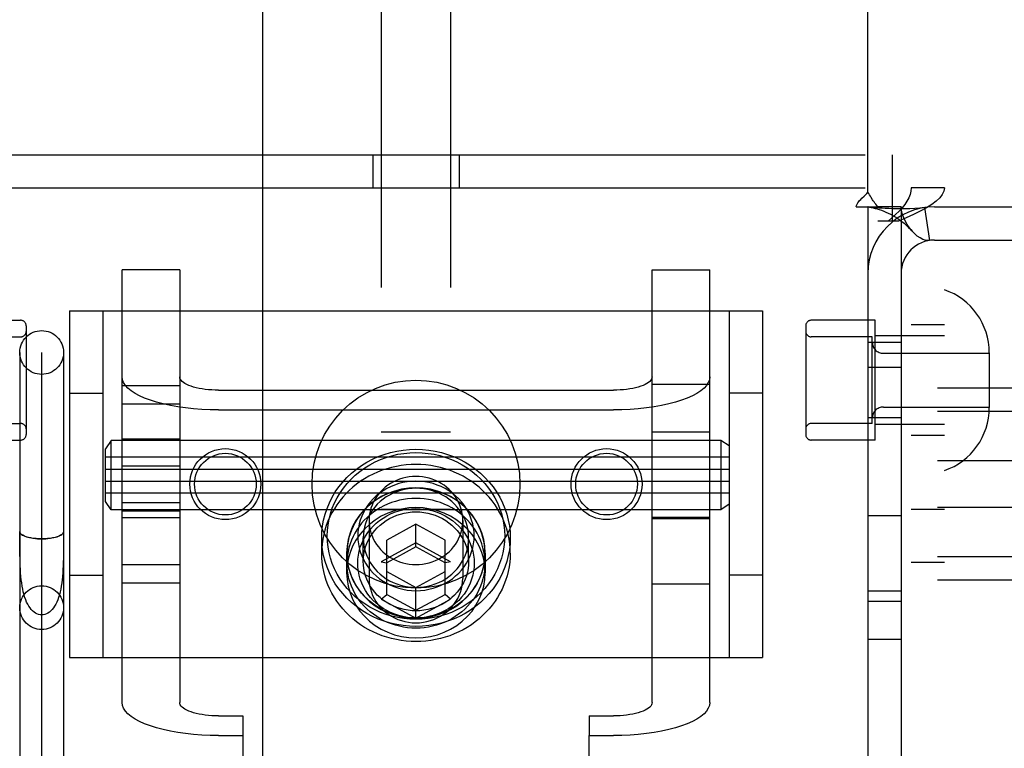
# Model space of a CAD drawing. Header units: inches. Extents: x 0 to 304, y 0 to 196.
# Tile 45 of 98: x 90.89 to 92.67, y 103.93 to 105.24. Entities that reach past the tile are written whole.
import ezdxf

# ---------------------------------------------------------------- set-up
doc = ezdxf.new("R2010")
doc.units = ezdxf.units.IN
doc.header["$LTSCALE"] = 16.696429
doc.header["$MEASUREMENT"] = 0
doc.linetypes.add('HIDDEN', pattern=[0.2, 0.1, -0.1])
doc.layers.add('DEFAULT_2', color=8, linetype='HIDDEN')
doc.layers.add('MAIN_DOOR_ASSEMBLY', color=7, linetype='CONTINUOUS')

msp = doc.modelspace()

# ---------------------------------------------------------------- linework, layer by layer
at = {"layer": 'DEFAULT_2', "color": 8, "linetype": 'HIDDEN'}
for p, q in [((91.542, 106.431), (91.542, 101.181)), ((91.667, 106.431), (91.667, 101.181)), ((92.4195, 104.9332), (92.4195, 105.782)), ((90.745, 105.001), (92.464, 105.001)), ((91.5265, 105.001), (91.5265, 104.941)), ((91.6825, 105.001), (91.6825, 104.941)), ((92.464, 104.881), (92.464, 105.001)), ((90.745, 104.941), (92.464, 104.941)), ((92.4975, 101.873), (92.4975, 104.941)), ((92.5575, 104.941), (92.4975, 104.941)), ((92.5575, 101.873), (92.5575, 104.941)), ((92.3986, 104.907), (92.4378, 104.907)), ((92.4195, 104.907), (92.4195, 101.907)), ((92.4795, 104.907), (92.4378, 104.907)), ((92.4795, 104.907), (92.4795, 101.907)), ((92.5217, 104.9056), (92.5306, 104.8463)), ((92.5395, 104.907), (92.9495, 104.907)), ((92.4746, 104.881), (92.4375, 104.881)), ((92.5395, 104.847), (92.9495, 104.847)), ((91.0745, 104.0131), (91.0745, 104.7934)), ((91.1785, 104.7934), (91.0745, 104.7934)), ((91.1785, 104.7934), (91.1785, 104.0131)), ((92.0305, 104.0131), (92.0305, 104.7934)), ((92.0305, 104.7934), (92.1345, 104.7934)), ((92.1345, 104.0131), (92.1345, 104.7934)), ((90.7765, 104.7025), (90.8915, 104.7025)), ((90.9795, 104.7195), (90.9795, 104.0945)), ((90.9795, 104.7195), (92.2295, 104.7195)), ((91.0395, 104.7195), (91.0395, 104.0945)), ((92.1695, 104.7195), (92.1695, 104.0945)), ((92.2295, 104.7195), (92.2295, 104.0945)), ((92.4325, 104.7025), (92.3175, 104.7025)), ((92.4325, 104.4865), (92.4325, 104.7025)), ((90.9015, 104.6925), (90.9015, 104.4965)), ((92.3075, 104.6925), (92.3075, 104.4965)), ((92.5575, 104.6945), (92.4975, 104.6945)), ((90.7815, 104.6725), (90.8915, 104.6725)), ((92.4275, 104.6725), (92.3175, 104.6725)), ((92.4275, 104.5165), (92.4275, 104.6725)), ((92.5575, 104.6745), (92.4325, 104.6745)), ((92.4795, 104.6625), (92.4195, 104.6625)), ((90.89, 104.6444), (90.89, 103.8311)), ((90.9295, 103.8311), (90.9295, 104.6441)), ((90.969, 104.6444), (90.969, 103.8311)), ((92.4475, 104.643), (92.6385, 104.643)), ((92.6385, 104.644), (92.6385, 104.545)), ((92.4195, 104.618), (92.4795, 104.618)), ((94.2145, 104.5799), (90.7445, 104.5799)), ((91.0745, 104.5847), (91.1785, 104.5847)), ((92.0305, 104.587), (92.1345, 104.587)), ((90.9795, 104.571), (91.0395, 104.571)), ((91.2485, 104.5765), (91.9605, 104.5765)), ((92.2295, 104.571), (92.1695, 104.571)), ((91.0745, 104.5518), (91.1785, 104.5518)), ((92.4475, 104.546), (92.6385, 104.546)), ((94.2145, 104.5381), (90.7445, 104.5381)), ((91.2485, 104.5409), (91.9605, 104.5409)), ((92.4795, 104.5265), (92.4195, 104.5265)), ((90.7815, 104.5165), (90.8915, 104.5165)), ((92.4275, 104.5165), (92.3175, 104.5165)), ((92.5575, 104.5145), (92.4325, 104.5145)), ((91.667, 104.501), (91.542, 104.501)), ((92.0305, 104.5013), (92.1345, 104.5013)), ((92.5575, 104.4945), (92.4975, 104.4945)), ((90.7765, 104.4865), (90.8915, 104.4865)), ((91.0545, 104.4858), (91.0445, 104.4708)), ((91.0545, 104.3608), (91.0545, 104.4858)), ((92.1545, 104.4858), (91.0545, 104.4858)), ((91.1785, 104.4883), (91.0745, 104.4883)), ((92.1545, 104.4858), (92.1545, 104.3608)), ((92.1695, 104.4758), (92.1545, 104.4858)), ((92.4325, 104.4865), (92.3175, 104.4865)), ((91.0445, 104.3758), (91.0445, 104.4708)), ((92.1695, 104.4558), (91.0445, 104.4558)), ((94.2145, 104.4488), (90.7445, 104.4488)), ((91.0745, 104.4398), (91.1785, 104.4398)), ((91.0445, 104.4343), (92.1695, 104.4343)), ((91.0445, 104.4123), (92.1695, 104.4123)), ((92.1695, 104.3908), (91.0445, 104.3908)), ((94.2145, 104.3652), (90.7445, 104.3652)), ((91.0545, 104.3608), (91.0445, 104.3758)), ((91.0745, 104.3741), (91.1785, 104.3741)), ((92.1695, 104.3708), (92.1545, 104.3608)), ((92.1545, 104.3608), (91.0545, 104.3608)), ((91.1785, 104.3583), (91.0745, 104.3583)), ((91.0745, 104.3469), (91.1785, 104.3469)), ((91.667, 104.361), (91.542, 104.361)), ((92.1345, 104.3469), (92.0305, 104.3469)), ((92.4795, 104.35), (92.4195, 104.35)), ((92.5575, 104.361), (92.4975, 104.361)), ((91.52, 104.3413), (91.52, 104.237)), ((91.6045, 104.3347), (91.552, 104.3062)), ((91.6045, 104.2937), (91.6045, 104.3347)), ((91.657, 104.3062), (91.6045, 104.3347)), ((91.689, 104.3413), (91.689, 104.237)), ((92.0305, 104.3453), (92.1345, 104.3453)), ((90.89, 104.3002), (90.89, 104.3216)), ((90.89, 104.3216), (90.89, 104.3215)), ((90.969, 104.3214), (90.969, 104.3216)), ((90.8901, 104.2863), (90.89, 104.3002)), ((91.4345, 104.2828), (91.4345, 104.3102)), ((91.5095, 104.2678), (91.5095, 104.3102)), ((91.6045, 104.3011), (91.542, 104.2672)), ((91.552, 104.2082), (91.552, 104.3062)), ((91.6045, 104.2937), (91.552, 104.2652)), ((91.667, 104.2672), (91.6045, 104.3011)), ((91.657, 104.2652), (91.6045, 104.2937)), ((91.657, 104.2082), (91.657, 104.3062)), ((91.6995, 104.2678), (91.6995, 104.3102)), ((91.7745, 104.2828), (91.7745, 104.3102)), ((94.2145, 104.2759), (90.7445, 104.2759)), ((91.4795, 104.2828), (91.4795, 104.2472)), ((91.48, 104.2643), (91.48, 104.2828)), ((91.729, 104.2643), (91.729, 104.2828)), ((91.7295, 104.2828), (91.7295, 104.2472)), ((91.0745, 104.2621), (91.1785, 104.2621)), ((91.542, 104.2672), (91.552, 104.2652)), ((91.667, 104.2672), (91.657, 104.2652)), ((92.5575, 104.266), (92.4975, 104.266)), ((90.9795, 104.243), (91.0395, 104.243)), ((91.552, 104.2493), (91.6045, 104.2208)), ((91.6045, 104.2208), (91.657, 104.2493)), ((92.2295, 104.243), (92.1695, 104.243)), ((94.2145, 104.2341), (90.7445, 104.2341)), ((91.0745, 104.2293), (91.1785, 104.2293)), ((92.0305, 104.227), (92.1345, 104.227)), ((91.542, 104.1994), (91.552, 104.2082)), ((91.552, 104.2082), (91.6045, 104.1797)), ((91.6045, 104.1655), (91.6045, 104.2208)), ((91.6045, 104.1797), (91.657, 104.2082)), ((91.667, 104.1994), (91.657, 104.2082)), ((92.4795, 104.214), (92.4195, 104.214)), ((91.542, 104.1994), (91.6045, 104.1655)), ((91.6045, 104.1655), (91.667, 104.1994)), ((92.4195, 104.196), (92.4795, 104.196)), ((92.4795, 104.127), (92.4195, 104.127)), ((90.9795, 104.0945), (92.2295, 104.0945)), ((91.2485, 103.9892), (91.292, 103.9892)), ((91.292, 103.9892), (91.292, 103.9536)), ((91.917, 103.9892), (91.917, 103.9536)), ((91.917, 103.9892), (91.9605, 103.9892)), ((91.2485, 103.9536), (91.292, 103.9536)), ((91.292, 103.9536), (91.292, 103.0139)), ((91.917, 103.0139), (91.917, 103.9536)), ((91.917, 103.9536), (91.9605, 103.9536))]:
    msp.add_line(p, q, dxfattribs=at)
for points in [[(92.4086, 104.9224), (92.413, 104.9264), (92.4153, 104.9286), (92.4175, 104.9308), (92.4195, 104.9332)], [(92.428, 104.9198), (92.4256, 104.9239), (92.4241, 104.9262), (92.4226, 104.9285), (92.4211, 104.9309), (92.4195, 104.9332)], [(92.4975, 104.941), (92.497, 104.935), (92.4956, 104.929), (92.4933, 104.923), (92.4901, 104.917), (92.486, 104.911), (92.4812, 104.905), (92.4757, 104.899), (92.4696, 104.893), (92.463, 104.887), (92.456, 104.881)], [(92.5575, 104.941), (92.5565, 104.935), (92.5537, 104.929), (92.5491, 104.923), (92.5426, 104.917), (92.5346, 104.911), (92.525, 104.905), (92.514, 104.899), (92.5018, 104.893), (92.4886, 104.887), (92.4746, 104.881)], [(92.3986, 104.907), (92.3992, 104.9093), (92.4001, 104.9117), (92.4014, 104.9141), (92.403, 104.9165), (92.4047, 104.9185), (92.4066, 104.9205), (92.4086, 104.9224)], [(92.4378, 104.907), (92.4356, 104.9094), (92.4337, 104.9116), (92.4321, 104.9138), (92.4306, 104.9158), (92.4293, 104.9178), (92.428, 104.9198)], [(92.4225, 104.9063), (92.4213, 104.9065), (92.4199, 104.9068), (92.4195, 104.907)], [(92.5217, 104.9056), (92.5132, 104.9046), (92.5043, 104.904), (92.4952, 104.9036), (92.4865, 104.9035), (92.4782, 104.9035), (92.4706, 104.9036), (92.4636, 104.9037), (92.4571, 104.904), (92.451, 104.9042), (92.4452, 104.9045), (92.4397, 104.9048), (92.4347, 104.9052), (92.4302, 104.9055), (92.4265, 104.9059), (92.4235, 104.9062), (92.4219, 104.9064)], [(92.4225, 104.9063), (92.4256, 104.9058), (92.429, 104.9051), (92.4326, 104.9043), (92.4363, 104.9033), (92.4402, 104.9021), (92.4441, 104.9008), (92.4481, 104.8993), (92.4522, 104.8976), (92.4563, 104.8957), (92.4604, 104.8936), (92.4645, 104.8914), (92.4686, 104.889), (92.4727, 104.8864), (92.4768, 104.8835), (92.4809, 104.8805), (92.4849, 104.8773), (92.4889, 104.8738), (92.4929, 104.87), (92.4968, 104.866), (92.4995, 104.863)], [(92.4995, 104.863), (92.499, 104.8636), (92.4946, 104.8691), (92.4905, 104.8751), (92.4869, 104.8815), (92.4837, 104.8882), (92.4814, 104.8949), (92.48, 104.9011), (92.4795, 104.907)], [(92.5306, 104.8463), (92.5271, 104.8461), (92.5231, 104.8467), (92.5185, 104.8483), (92.5136, 104.8509), (92.5086, 104.8544), (92.5036, 104.8588), (92.4995, 104.863)], [(91.2485, 104.5409), (91.2333, 104.5411), (91.2183, 104.5418), (91.2035, 104.5429), (91.189, 104.5445), (91.175, 104.5465), (91.1615, 104.5489), (91.1487, 104.5517), (91.1366, 104.5548), (91.1255, 104.5583), (91.1152, 104.5622), (91.106, 104.5663), (91.0978, 104.5707), (91.0908, 104.5753), (91.085, 104.5801), (91.0804, 104.585), (91.0771, 104.5901), (91.0752, 104.5952), (91.0745, 104.6004)], [(91.2485, 104.5765), (91.2424, 104.5766), (91.2363, 104.5768), (91.2304, 104.5773), (91.2245, 104.5779), (91.2189, 104.5787), (91.2135, 104.5797), (91.2083, 104.5808), (91.2035, 104.5821), (91.199, 104.5835), (91.1949, 104.585), (91.1911, 104.5867), (91.1879, 104.5884), (91.185, 104.5903), (91.1827, 104.5922), (91.1809, 104.5942), (91.1795, 104.5963), (91.1788, 104.5983), (91.1785, 104.6004)], [(92.0305, 104.6004), (92.0302, 104.5983), (92.0294, 104.5963), (92.0281, 104.5942), (92.0263, 104.5922), (92.0239, 104.5903), (92.0211, 104.5884), (92.0178, 104.5867), (92.0141, 104.585), (92.01, 104.5835), (92.0055, 104.5821), (92.0006, 104.5808), (91.9955, 104.5797), (91.9901, 104.5787), (91.9844, 104.5779), (91.9786, 104.5773), (91.9726, 104.5768), (91.9666, 104.5766), (91.9605, 104.5765)], [(92.1345, 104.6004), (92.1338, 104.5952), (92.1318, 104.5901), (92.1286, 104.585), (92.124, 104.5801), (92.1182, 104.5753), (92.1112, 104.5707), (92.103, 104.5663), (92.0938, 104.5622), (92.0835, 104.5583), (92.0723, 104.5548), (92.0603, 104.5517), (92.0475, 104.5489), (92.034, 104.5465), (92.02, 104.5445), (92.0055, 104.5429), (91.9907, 104.5418), (91.9757, 104.5411), (91.9605, 104.5409)], [(91.4345, 104.3102), (91.4349, 104.3209), (91.436, 104.3316), (91.438, 104.3423), (91.4407, 104.3528), (91.4441, 104.3632), (91.4484, 104.3734), (91.4533, 104.3833), (91.459, 104.3929), (91.4654, 104.402), (91.4724, 104.4108), (91.48, 104.419), (91.4882, 104.4267), (91.497, 104.4339), (91.5063, 104.4406), (91.516, 104.4466), (91.5261, 104.4519), (91.5366, 104.4566), (91.5474, 104.4607), (91.5585, 104.464), (91.5698, 104.4666), (91.5813, 104.4684), (91.5929, 104.4696), (91.6045, 104.4699), (91.6161, 104.4696), (91.6277, 104.4684), (91.6391, 104.4666), (91.6504, 104.464), (91.6615, 104.4607), (91.6724, 104.4566), (91.6829, 104.4519), (91.693, 104.4466), (91.7027, 104.4406), (91.712, 104.4339), (91.7207, 104.4268), (91.7289, 104.419), (91.7366, 104.4108), (91.7436, 104.402), (91.7499, 104.3929), (91.7556, 104.3833), (91.7606, 104.3734), (91.7648, 104.3632), (91.7683, 104.3528), (91.771, 104.3423), (91.773, 104.3316), (91.7741, 104.3209), (91.7745, 104.3102)], [(91.4445, 104.3136), (91.4448, 104.3237), (91.4459, 104.3338), (91.4478, 104.3438), (91.4503, 104.3537), (91.4536, 104.3635), (91.4576, 104.3731), (91.4622, 104.3824), (91.4676, 104.3914), (91.4736, 104.4), (91.4802, 104.4083), (91.4874, 104.416), (91.4951, 104.4233), (91.5033, 104.4301), (91.512, 104.4363), (91.5212, 104.442), (91.5307, 104.447), (91.5406, 104.4514), (91.5508, 104.4552), (91.5612, 104.4583), (91.5719, 104.4608), (91.5826, 104.4625), (91.5935, 104.4636), (91.6045, 104.464), (91.6154, 104.4636), (91.6263, 104.4625), (91.6371, 104.4608), (91.6477, 104.4584), (91.6582, 104.4552), (91.6684, 104.4514), (91.6782, 104.447), (91.6878, 104.442), (91.6969, 104.4363), (91.7056, 104.4301), (91.7139, 104.4233), (91.7216, 104.416), (91.7288, 104.4083), (91.7354, 104.4), (91.7414, 104.3914), (91.7467, 104.3824), (91.7514, 104.3731), (91.7554, 104.3635), (91.7587, 104.3538), (91.7612, 104.3438), (91.763, 104.3338), (91.7641, 104.3237), (91.7645, 104.3136)], [(91.7745, 104.2828), (91.7743, 104.2912), (91.7736, 104.2995), (91.7724, 104.3078), (91.7708, 104.316), (91.7687, 104.3242), (91.7662, 104.3322), (91.7632, 104.3401), (91.7598, 104.3478), (91.756, 104.3553), (91.7517, 104.3627), (91.7471, 104.3698), (91.742, 104.3767), (91.7366, 104.3834), (91.7308, 104.3897), (91.7247, 104.3958), (91.7182, 104.4015), (91.7115, 104.407), (91.7044, 104.4121), (91.6971, 104.4168), (91.6895, 104.4212), (91.6817, 104.4252), (91.6736, 104.4288), (91.6654, 104.432), (91.657, 104.4347), (91.6485, 104.4371), (91.6398, 104.4391), (91.6311, 104.4406), (91.6223, 104.4417), (91.6134, 104.4423), (91.6045, 104.4426), (91.5956, 104.4423), (91.5867, 104.4417), (91.5779, 104.4406), (91.5691, 104.4391), (91.5605, 104.4371), (91.552, 104.4347), (91.5436, 104.432), (91.5353, 104.4288), (91.5273, 104.4252), (91.5195, 104.4212), (91.5119, 104.4168), (91.5046, 104.4121), (91.4975, 104.407), (91.4907, 104.4015), (91.4843, 104.3958), (91.4782, 104.3897), (91.4724, 104.3834), (91.467, 104.3767), (91.4619, 104.3698), (91.4573, 104.3627), (91.453, 104.3553), (91.4492, 104.3478), (91.4458, 104.3401), (91.4428, 104.3322), (91.4403, 104.3242), (91.4382, 104.316), (91.4366, 104.3078), (91.4354, 104.2995), (91.4347, 104.2912), (91.4345, 104.2828)], [(91.6045, 104.4207), (91.5985, 104.4205), (91.5925, 104.4199), (91.5865, 104.4189), (91.5807, 104.4175), (91.575, 104.4157), (91.5694, 104.4135), (91.564, 104.411), (91.5588, 104.4081), (91.5539, 104.4049), (91.5492, 104.4013), (91.5447, 104.3975), (91.5406, 104.3933), (91.5368, 104.3889), (91.5334, 104.3842), (91.5303, 104.3794), (91.5276, 104.3743), (91.5253, 104.3691), (91.5234, 104.3637), (91.5219, 104.3582), (91.5208, 104.3526), (91.5202, 104.347), (91.52, 104.3413)], [(91.689, 104.3413), (91.6888, 104.347), (91.6881, 104.3526), (91.6871, 104.3582), (91.6856, 104.3637), (91.6837, 104.3691), (91.6813, 104.3743), (91.6786, 104.3794), (91.6756, 104.3842), (91.6721, 104.3889), (91.6683, 104.3933), (91.6642, 104.3975), (91.6598, 104.4013), (91.6551, 104.4049), (91.6502, 104.4081), (91.645, 104.411), (91.6396, 104.4135), (91.634, 104.4157), (91.6283, 104.4175), (91.6224, 104.4189), (91.6165, 104.4199), (91.6105, 104.4205), (91.6045, 104.4207)], [(91.7295, 104.2828), (91.7288, 104.2952), (91.7268, 104.3072), (91.7234, 104.3191), (91.7187, 104.3306), (91.7127, 104.3415), (91.7056, 104.3519), (91.6974, 104.3614), (91.6881, 104.3701), (91.678, 104.3778), (91.667, 104.3845), (91.6553, 104.3901), (91.6431, 104.3945), (91.6305, 104.3977), (91.6176, 104.3996), (91.6045, 104.4003), (91.5914, 104.3996), (91.5785, 104.3977), (91.5659, 104.3945), (91.5536, 104.3901), (91.542, 104.3845), (91.531, 104.3778), (91.5208, 104.3701), (91.5116, 104.3614), (91.5034, 104.3519), (91.4962, 104.3415), (91.4903, 104.3306), (91.4856, 104.3191), (91.4822, 104.3072), (91.4802, 104.2952), (91.4795, 104.2828)], [(91.7095, 104.3136), (91.7092, 104.3208), (91.7084, 104.328), (91.7069, 104.3352), (91.7049, 104.3423), (91.7024, 104.3493), (91.6992, 104.3562), (91.6955, 104.3627), (91.6913, 104.369), (91.6867, 104.375), (91.6816, 104.3806), (91.676, 104.3858), (91.6701, 104.3907), (91.6637, 104.395), (91.6571, 104.399), (91.6501, 104.4025), (91.6429, 104.4054), (91.6355, 104.4079), (91.6279, 104.4098), (91.6202, 104.4112), (91.6123, 104.412), (91.6045, 104.4123), (91.5966, 104.412), (91.5888, 104.4112), (91.5811, 104.4098), (91.5735, 104.4079), (91.566, 104.4054), (91.5588, 104.4024), (91.5519, 104.399), (91.5452, 104.395), (91.5389, 104.3907), (91.533, 104.3858), (91.5274, 104.3806), (91.5223, 104.375), (91.5176, 104.369), (91.5134, 104.3627), (91.5097, 104.3561), (91.5066, 104.3493), (91.504, 104.3423), (91.502, 104.3352), (91.5006, 104.328), (91.4998, 104.3208), (91.4995, 104.3136)], [(91.729, 104.2828), (91.7288, 104.2899), (91.7281, 104.2969), (91.7269, 104.3039), (91.7254, 104.3108), (91.7233, 104.3176), (91.7209, 104.3243), (91.718, 104.3308), (91.7147, 104.3372), (91.711, 104.3433), (91.7069, 104.3493), (91.7025, 104.355), (91.6977, 104.3604), (91.6925, 104.3655), (91.687, 104.3704), (91.6813, 104.3749), (91.6752, 104.3791), (91.6689, 104.3829), (91.6623, 104.3864), (91.6556, 104.3895), (91.6486, 104.3922), (91.6415, 104.3945), (91.6343, 104.3964), (91.6269, 104.3979), (91.6195, 104.399), (91.612, 104.3996), (91.6045, 104.3998), (91.597, 104.3996), (91.5895, 104.399), (91.582, 104.3979), (91.5747, 104.3964), (91.5674, 104.3945), (91.5603, 104.3922), (91.5534, 104.3895), (91.5466, 104.3864), (91.5401, 104.3829), (91.5338, 104.3791), (91.5277, 104.3749), (91.5219, 104.3704), (91.5165, 104.3655), (91.5113, 104.3604), (91.5065, 104.355), (91.502, 104.3493), (91.4979, 104.3433), (91.4942, 104.3372), (91.491, 104.3308), (91.4881, 104.3243), (91.4856, 104.3176), (91.4836, 104.3108), (91.482, 104.3039), (91.4809, 104.2969), (91.4802, 104.2899), (91.48, 104.2828)], [(91.6995, 104.3102), (91.6992, 104.3167), (91.6985, 104.3232), (91.6972, 104.3297), (91.6954, 104.3362), (91.693, 104.3425), (91.6902, 104.3487), (91.6869, 104.3546), (91.6831, 104.3603), (91.6788, 104.3657), (91.6742, 104.3708), (91.6692, 104.3755), (91.6638, 104.3799), (91.6581, 104.3839), (91.6521, 104.3874), (91.6458, 104.3906), (91.6393, 104.3933), (91.6325, 104.3955), (91.6257, 104.3972), (91.6187, 104.3985), (91.6116, 104.3992), (91.6045, 104.3995), (91.5974, 104.3992), (91.5903, 104.3984), (91.5833, 104.3972), (91.5764, 104.3955), (91.5697, 104.3933), (91.5632, 104.3906), (91.5569, 104.3874), (91.5509, 104.3839), (91.5451, 104.3799), (91.5398, 104.3755), (91.5348, 104.3708), (91.5301, 104.3657), (91.5259, 104.3603), (91.5221, 104.3546), (91.5188, 104.3487), (91.5159, 104.3425), (91.5136, 104.3362), (91.5118, 104.3297), (91.5105, 104.3232), (91.5097, 104.3167), (91.5095, 104.3102)], [(91.7295, 104.2472), (91.7288, 104.2596), (91.7268, 104.2717), (91.7234, 104.2835), (91.7187, 104.295), (91.7127, 104.306), (91.7056, 104.3163), (91.6974, 104.3258), (91.6881, 104.3345), (91.678, 104.3423), (91.667, 104.349), (91.6553, 104.3546), (91.6431, 104.359), (91.6305, 104.3621), (91.6176, 104.3641), (91.6045, 104.3647), (91.5914, 104.3641), (91.5785, 104.3621), (91.5659, 104.359), (91.5536, 104.3546), (91.542, 104.349), (91.531, 104.3423), (91.5208, 104.3345), (91.5116, 104.3258), (91.5034, 104.3163), (91.4962, 104.306), (91.4903, 104.295), (91.4856, 104.2835), (91.4822, 104.2717), (91.4802, 104.2596), (91.4795, 104.2472)], [(91.729, 104.2643), (91.7288, 104.2714), (91.7281, 104.2785), (91.7269, 104.2854), (91.7254, 104.2923), (91.7233, 104.2992), (91.7209, 104.3058), (91.718, 104.3124), (91.7147, 104.3187), (91.711, 104.3249), (91.7069, 104.3308), (91.7025, 104.3365), (91.6977, 104.3419), (91.6925, 104.3471), (91.687, 104.3519), (91.6813, 104.3564), (91.6752, 104.3606), (91.6689, 104.3645), (91.6623, 104.3679), (91.6556, 104.371), (91.6486, 104.3737), (91.6415, 104.376), (91.6343, 104.3779), (91.6269, 104.3794), (91.6195, 104.3805), (91.612, 104.3811), (91.6045, 104.3813), (91.597, 104.3811), (91.5895, 104.3805), (91.582, 104.3794), (91.5747, 104.3779), (91.5674, 104.376), (91.5603, 104.3737), (91.5534, 104.371), (91.5466, 104.3679), (91.5401, 104.3645), (91.5338, 104.3606), (91.5277, 104.3564), (91.5219, 104.3519), (91.5165, 104.3471), (91.5113, 104.3419), (91.5065, 104.3365), (91.502, 104.3308), (91.4979, 104.3249), (91.4942, 104.3187), (91.491, 104.3124), (91.4881, 104.3058), (91.4856, 104.2992), (91.4836, 104.2923), (91.482, 104.2854), (91.4809, 104.2785), (91.4802, 104.2714), (91.48, 104.2643)], [(91.4995, 104.2643), (91.4998, 104.2716), (91.5006, 104.2787), (91.502, 104.2859), (91.504, 104.2931), (91.5066, 104.3001), (91.5097, 104.3069), (91.5134, 104.3135), (91.5176, 104.3198), (91.5223, 104.3257), (91.5274, 104.3314), (91.533, 104.3366), (91.5389, 104.3414), (91.5452, 104.3458), (91.5519, 104.3497), (91.5588, 104.3532), (91.566, 104.3562), (91.5735, 104.3586), (91.5811, 104.3605), (91.5888, 104.3619), (91.5966, 104.3627), (91.6045, 104.363), (91.6123, 104.3627), (91.6202, 104.3619), (91.6279, 104.3605), (91.6355, 104.3586), (91.6429, 104.3562), (91.6501, 104.3532), (91.6571, 104.3497), (91.6637, 104.3458), (91.6701, 104.3414), (91.676, 104.3366), (91.6816, 104.3314), (91.6867, 104.3258), (91.6913, 104.3198), (91.6955, 104.3135), (91.6992, 104.3069), (91.7024, 104.3001), (91.7049, 104.2931), (91.7069, 104.2859), (91.7084, 104.2787), (91.7092, 104.2716), (91.7095, 104.2643)], [(91.5095, 104.2678), (91.5097, 104.2743), (91.5105, 104.2808), (91.5118, 104.2873), (91.5136, 104.2938), (91.5159, 104.3001), (91.5188, 104.3063), (91.5221, 104.3122), (91.5259, 104.3179), (91.5301, 104.3233), (91.5348, 104.3284), (91.5398, 104.3331), (91.5451, 104.3375), (91.5509, 104.3415), (91.5569, 104.345), (91.5632, 104.3482), (91.5697, 104.3508), (91.5764, 104.3531), (91.5833, 104.3548), (91.5903, 104.356), (91.5974, 104.3568), (91.6045, 104.357), (91.6116, 104.3568), (91.6187, 104.356), (91.6257, 104.3548), (91.6325, 104.3531), (91.6393, 104.3508), (91.6458, 104.3482), (91.6521, 104.345), (91.6581, 104.3415), (91.6638, 104.3375), (91.6692, 104.3331), (91.6742, 104.3284), (91.6788, 104.3233), (91.6831, 104.3179), (91.6869, 104.3122), (91.6902, 104.3063), (91.693, 104.3001), (91.6954, 104.2938), (91.6972, 104.2873), (91.6985, 104.2808), (91.6992, 104.2743), (91.6995, 104.2678)], [(91.52, 104.3413), (91.5202, 104.3356), (91.5208, 104.33), (91.5219, 104.3244), (91.5234, 104.3189), (91.5253, 104.3136), (91.5276, 104.3083), (91.5303, 104.3032), (91.5334, 104.2984), (91.5368, 104.2937), (91.5406, 104.2893), (91.5447, 104.2852), (91.5492, 104.2813), (91.5539, 104.2777), (91.5588, 104.2745), (91.564, 104.2716), (91.5694, 104.2691), (91.575, 104.2669), (91.5807, 104.2651), (91.5865, 104.2637), (91.5925, 104.2627), (91.5985, 104.2621), (91.6045, 104.2619)], [(91.6045, 104.2619), (91.6105, 104.2621), (91.6165, 104.2627), (91.6224, 104.2637), (91.6283, 104.2651), (91.634, 104.2669), (91.6396, 104.2691), (91.645, 104.2716), (91.6502, 104.2745), (91.6551, 104.2777), (91.6598, 104.2813), (91.6642, 104.2852), (91.6683, 104.2893), (91.6721, 104.2937), (91.6756, 104.2984), (91.6786, 104.3032), (91.6813, 104.3083), (91.6837, 104.3136), (91.6856, 104.3189), (91.6871, 104.3244), (91.6881, 104.33), (91.6888, 104.3356), (91.689, 104.3413)], [(90.969, 104.3214), (90.9686, 104.3197), (90.9676, 104.318), (90.966, 104.3164), (90.9637, 104.3149), (90.9608, 104.3134), (90.9574, 104.3122), (90.9535, 104.311), (90.9492, 104.3101), (90.9446, 104.3093), (90.9397, 104.3088), (90.9346, 104.3084), (90.9295, 104.3083), (90.9243, 104.3084), (90.9193, 104.3088), (90.9144, 104.3093), (90.9097, 104.3101), (90.9054, 104.311), (90.9016, 104.3122), (90.8982, 104.3134), (90.8953, 104.3149), (90.893, 104.3164), (90.8913, 104.318), (90.8903, 104.3197), (90.89, 104.3214)], [(90.8902, 104.3202), (90.8909, 104.3189), (90.8918, 104.3177), (90.8932, 104.3165), (90.8949, 104.3153), (90.8969, 104.3142), (90.8992, 104.3132), (90.9018, 104.3123), (90.9047, 104.3114), (90.9077, 104.3107), (90.9111, 104.31), (90.9145, 104.3095), (90.9182, 104.309), (90.9219, 104.3087), (90.9256, 104.3086), (90.9295, 104.3085)], [(90.9295, 104.3085), (90.9333, 104.3086), (90.9371, 104.3087), (90.9408, 104.309), (90.9444, 104.3095), (90.9479, 104.31), (90.9512, 104.3107), (90.9543, 104.3114), (90.9572, 104.3123), (90.9598, 104.3132), (90.9621, 104.3142), (90.9641, 104.3153), (90.9658, 104.3165), (90.9671, 104.3177), (90.9681, 104.3189), (90.9687, 104.3202)], [(91.7645, 104.3136), (91.7641, 104.3035), (91.763, 104.2934), (91.7612, 104.2834), (91.7587, 104.2735), (91.7554, 104.2637), (91.7514, 104.2541), (91.7467, 104.2448), (91.7414, 104.2358), (91.7354, 104.2272), (91.7288, 104.2189), (91.7216, 104.2112), (91.7139, 104.2039), (91.7057, 104.1971), (91.6969, 104.1909), (91.6878, 104.1852), (91.6783, 104.1802), (91.6684, 104.1758), (91.6582, 104.172), (91.6478, 104.1689), (91.6371, 104.1664), (91.6263, 104.1647), (91.6154, 104.1636), (91.6045, 104.1633), (91.5935, 104.1636), (91.5827, 104.1647), (91.5719, 104.1664), (91.5612, 104.1689), (91.5508, 104.172), (91.5406, 104.1758), (91.5307, 104.1802), (91.5212, 104.1852), (91.512, 104.1909), (91.5033, 104.1971), (91.4951, 104.2039), (91.4874, 104.2112), (91.4802, 104.2189), (91.4736, 104.2272), (91.4676, 104.2358), (91.4622, 104.2448), (91.4576, 104.2541), (91.4536, 104.2637), (91.4503, 104.2734), (91.4478, 104.2834), (91.4459, 104.2934), (91.4448, 104.3035), (91.4445, 104.3136)], [(91.4995, 104.3136), (91.4998, 104.3064), (91.5006, 104.2992), (91.502, 104.292), (91.504, 104.2849), (91.5066, 104.2779), (91.5098, 104.2711), (91.5134, 104.2645), (91.5176, 104.2582), (91.5223, 104.2522), (91.5274, 104.2466), (91.533, 104.2414), (91.5389, 104.2365), (91.5452, 104.2322), (91.5519, 104.2282), (91.5588, 104.2247), (91.5661, 104.2218), (91.5735, 104.2193), (91.5811, 104.2174), (91.5888, 104.216), (91.5966, 104.2152), (91.6045, 104.2149), (91.6124, 104.2152), (91.6202, 104.216), (91.6279, 104.2174), (91.6355, 104.2193), (91.6429, 104.2218), (91.6501, 104.2248), (91.6571, 104.2282), (91.6638, 104.2322), (91.6701, 104.2365), (91.676, 104.2414), (91.6816, 104.2466), (91.6867, 104.2522), (91.6914, 104.2582), (91.6955, 104.2645), (91.6992, 104.2711), (91.7024, 104.2779), (91.7049, 104.2849), (91.7069, 104.292), (91.7084, 104.2992), (91.7092, 104.3064), (91.7095, 104.3136)], [(90.969, 104.3073), (90.9689, 104.2932), (90.9688, 104.2863), (90.9687, 104.2795), (90.9686, 104.2727), (90.9684, 104.2661), (90.9682, 104.2596), (90.9678, 104.2531), (90.9674, 104.2468), (90.9669, 104.2407), (90.9663, 104.2347), (90.9656, 104.2289), (90.9648, 104.2232), (90.9638, 104.2178), (90.9627, 104.2126), (90.9614, 104.2076), (90.96, 104.2029), (90.9584, 104.1985), (90.9567, 104.1943), (90.9548, 104.1905), (90.9528, 104.1869), (90.9506, 104.1837), (90.9483, 104.1809), (90.9458, 104.1783), (90.9433, 104.1762), (90.9407, 104.1744), (90.9379, 104.1731), (90.9351, 104.1721), (90.9323, 104.1715), (90.9295, 104.1713)], [(91.7745, 104.3102), (91.7741, 104.2995), (91.773, 104.2888), (91.771, 104.2781), (91.7683, 104.2675), (91.7648, 104.2571), (91.7606, 104.2469), (91.7556, 104.2371), (91.7499, 104.2275), (91.7436, 104.2183), (91.7366, 104.2096), (91.7289, 104.2014), (91.7207, 104.1936), (91.712, 104.1864), (91.7027, 104.1798), (91.693, 104.1738), (91.6829, 104.1684), (91.6724, 104.1637), (91.6615, 104.1597), (91.6505, 104.1564), (91.6392, 104.1538), (91.6277, 104.1519), (91.6161, 104.1508), (91.6045, 104.1504), (91.5929, 104.1508), (91.5813, 104.1519), (91.5698, 104.1538), (91.5585, 104.1564), (91.5474, 104.1597), (91.5366, 104.1637), (91.5261, 104.1684), (91.516, 104.1738), (91.5063, 104.1798), (91.497, 104.1864), (91.4882, 104.1936), (91.48, 104.2014), (91.4724, 104.2096), (91.4654, 104.2183), (91.459, 104.2275), (91.4533, 104.237), (91.4484, 104.2469), (91.4441, 104.2571), (91.4407, 104.2675), (91.438, 104.2781), (91.436, 104.2888), (91.4349, 104.2995), (91.4345, 104.3102)], [(91.5095, 104.3102), (91.5097, 104.3037), (91.5105, 104.2972), (91.5118, 104.2906), (91.5136, 104.2842), (91.5159, 104.2779), (91.5188, 104.2717), (91.5221, 104.2657), (91.5259, 104.26), (91.5301, 104.2546), (91.5348, 104.2495), (91.5398, 104.2448), (91.5452, 104.2405), (91.5509, 104.2365), (91.5569, 104.2329), (91.5632, 104.2298), (91.5697, 104.2271), (91.5764, 104.2249), (91.5833, 104.2232), (91.5903, 104.2219), (91.5974, 104.2212), (91.6045, 104.2209), (91.6116, 104.2212), (91.6187, 104.2219), (91.6257, 104.2232), (91.6325, 104.2249), (91.6393, 104.2271), (91.6458, 104.2298), (91.6521, 104.2329), (91.6581, 104.2365), (91.6638, 104.2405), (91.6692, 104.2448), (91.6742, 104.2496), (91.6789, 104.2546), (91.6831, 104.26), (91.6869, 104.2657), (91.6902, 104.2717), (91.693, 104.2779), (91.6954, 104.2842), (91.6972, 104.2906), (91.6985, 104.2972), (91.6992, 104.3037), (91.6995, 104.3102)], [(90.9295, 104.1713), (90.9266, 104.1715), (90.9238, 104.1721), (90.921, 104.1731), (90.9183, 104.1744), (90.9157, 104.1762), (90.9131, 104.1783), (90.9107, 104.1809), (90.9084, 104.1837), (90.9062, 104.1869), (90.9042, 104.1905), (90.9023, 104.1943), (90.9006, 104.1985), (90.899, 104.2029), (90.8976, 104.2076), (90.8963, 104.2126), (90.8952, 104.2178), (90.8942, 104.2232), (90.8934, 104.2289), (90.8926, 104.2347), (90.892, 104.2407), (90.8915, 104.2468), (90.8911, 104.2531), (90.8908, 104.2596), (90.8906, 104.2661), (90.8904, 104.2727), (90.8902, 104.2795), (90.8901, 104.2863)], [(91.7745, 104.2828), (91.7743, 104.2744), (91.7736, 104.2661), (91.7724, 104.2578), (91.7708, 104.2496), (91.7687, 104.2415), (91.7662, 104.2335), (91.7632, 104.2256), (91.7598, 104.2178), (91.756, 104.2103), (91.7517, 104.2029), (91.7471, 104.1958), (91.742, 104.1889), (91.7366, 104.1823), (91.7308, 104.1759), (91.7247, 104.1699), (91.7182, 104.1641), (91.7115, 104.1587), (91.7044, 104.1536), (91.6971, 104.1488), (91.6895, 104.1445), (91.6817, 104.1405), (91.6736, 104.1369), (91.6654, 104.1337), (91.657, 104.1309), (91.6485, 104.1285), (91.6398, 104.1266), (91.6311, 104.125), (91.6223, 104.1239), (91.6134, 104.1233), (91.6045, 104.1231), (91.5956, 104.1233), (91.5867, 104.1239), (91.5779, 104.125), (91.5691, 104.1266), (91.5605, 104.1285), (91.552, 104.1309), (91.5436, 104.1337), (91.5353, 104.1369), (91.5273, 104.1405), (91.5195, 104.1445), (91.5119, 104.1488), (91.5046, 104.1536), (91.4975, 104.1587), (91.4907, 104.1641), (91.4843, 104.1699), (91.4782, 104.1759), (91.4724, 104.1823), (91.467, 104.1889), (91.4619, 104.1958), (91.4573, 104.2029), (91.453, 104.2103), (91.4492, 104.2178), (91.4458, 104.2256), (91.4428, 104.2335), (91.4403, 104.2415), (91.4382, 104.2496), (91.4366, 104.2578), (91.4354, 104.2661), (91.4347, 104.2744), (91.4345, 104.2828)], [(91.4795, 104.2828), (91.4802, 104.2705), (91.4822, 104.2584), (91.4856, 104.2465), (91.4903, 104.235), (91.4962, 104.2241), (91.5034, 104.2138), (91.5116, 104.2042), (91.5208, 104.1955), (91.531, 104.1878), (91.542, 104.1811), (91.5536, 104.1755), (91.5659, 104.1711), (91.5785, 104.1679), (91.5914, 104.166), (91.6045, 104.1654), (91.6176, 104.166), (91.6305, 104.1679), (91.6431, 104.1711), (91.6553, 104.1755), (91.667, 104.1811), (91.678, 104.1878), (91.6881, 104.1955), (91.6974, 104.2042), (91.7056, 104.2138), (91.7127, 104.2241), (91.7187, 104.235), (91.7234, 104.2465), (91.7268, 104.2584), (91.7288, 104.2705), (91.7295, 104.2828)], [(91.729, 104.2828), (91.7288, 104.2757), (91.7281, 104.2687), (91.7269, 104.2617), (91.7254, 104.2548), (91.7233, 104.248), (91.7209, 104.2413), (91.718, 104.2348), (91.7147, 104.2284), (91.711, 104.2223), (91.7069, 104.2164), (91.7025, 104.2107), (91.6977, 104.2052), (91.6925, 104.2001), (91.687, 104.1952), (91.6813, 104.1907), (91.6752, 104.1865), (91.6689, 104.1827), (91.6623, 104.1792), (91.6556, 104.1761), (91.6486, 104.1734), (91.6415, 104.1711), (91.6343, 104.1692), (91.6269, 104.1677), (91.6195, 104.1667), (91.612, 104.166), (91.6045, 104.1658), (91.597, 104.166), (91.5895, 104.1667), (91.582, 104.1677), (91.5747, 104.1692), (91.5674, 104.1711), (91.5603, 104.1734), (91.5534, 104.1761), (91.5466, 104.1792), (91.5401, 104.1827), (91.5338, 104.1865), (91.5277, 104.1907), (91.5219, 104.1952), (91.5165, 104.2001), (91.5113, 104.2052), (91.5065, 104.2107), (91.502, 104.2164), (91.4979, 104.2223), (91.4942, 104.2284), (91.491, 104.2348), (91.4881, 104.2413), (91.4856, 104.248), (91.4836, 104.2548), (91.482, 104.2617), (91.4809, 104.2687), (91.4802, 104.2757), (91.48, 104.2828)], [(91.729, 104.2643), (91.7288, 104.2573), (91.7281, 104.2502), (91.7269, 104.2433), (91.7254, 104.2364), (91.7233, 104.2295), (91.7209, 104.2229), (91.718, 104.2163), (91.7147, 104.21), (91.711, 104.2038), (91.7069, 104.1979), (91.7025, 104.1922), (91.6977, 104.1868), (91.6925, 104.1816), (91.687, 104.1768), (91.6813, 104.1723), (91.6752, 104.1681), (91.6689, 104.1642), (91.6623, 104.1608), (91.6556, 104.1577), (91.6486, 104.155), (91.6415, 104.1527), (91.6343, 104.1508), (91.6269, 104.1493), (91.6195, 104.1482), (91.612, 104.1476), (91.6045, 104.1474), (91.597, 104.1476), (91.5895, 104.1482), (91.582, 104.1493), (91.5747, 104.1508), (91.5674, 104.1527), (91.5603, 104.155), (91.5534, 104.1577), (91.5466, 104.1608), (91.5401, 104.1642), (91.5338, 104.1681), (91.5277, 104.1723), (91.5219, 104.1768), (91.5165, 104.1816), (91.5113, 104.1868), (91.5065, 104.1922), (91.502, 104.1979), (91.4979, 104.2038), (91.4942, 104.21), (91.491, 104.2163), (91.4881, 104.2229), (91.4856, 104.2295), (91.4836, 104.2364), (91.482, 104.2433), (91.4809, 104.2502), (91.4802, 104.2573), (91.48, 104.2643)], [(91.7095, 104.2643), (91.7092, 104.2571), (91.7084, 104.25), (91.7069, 104.2428), (91.7049, 104.2356), (91.7024, 104.2286), (91.6992, 104.2218), (91.6955, 104.2152), (91.6914, 104.2089), (91.6867, 104.203), (91.6816, 104.1973), (91.676, 104.1921), (91.6701, 104.1873), (91.6638, 104.1829), (91.6571, 104.179), (91.6501, 104.1755), (91.6429, 104.1725), (91.6355, 104.1701), (91.6279, 104.1682), (91.6202, 104.1668), (91.6124, 104.166), (91.6045, 104.1657), (91.5966, 104.166), (91.5888, 104.1668), (91.5811, 104.1682), (91.5735, 104.1701), (91.5661, 104.1725), (91.5588, 104.1755), (91.5519, 104.179), (91.5452, 104.1829), (91.5389, 104.1873), (91.533, 104.1921), (91.5274, 104.1973), (91.5223, 104.2029), (91.5176, 104.2089), (91.5134, 104.2152), (91.5098, 104.2218), (91.5066, 104.2286), (91.504, 104.2356), (91.502, 104.2428), (91.5006, 104.25), (91.4998, 104.2571), (91.4995, 104.2643)], [(91.6995, 104.2678), (91.6992, 104.2613), (91.6985, 104.2548), (91.6972, 104.2482), (91.6954, 104.2418), (91.693, 104.2355), (91.6902, 104.2293), (91.6869, 104.2233), (91.6831, 104.2176), (91.6789, 104.2122), (91.6742, 104.2071), (91.6692, 104.2024), (91.6638, 104.1981), (91.6581, 104.1941), (91.6521, 104.1905), (91.6458, 104.1874), (91.6393, 104.1847), (91.6325, 104.1825), (91.6257, 104.1807), (91.6187, 104.1795), (91.6116, 104.1787), (91.6045, 104.1785), (91.5974, 104.1787), (91.5903, 104.1795), (91.5833, 104.1807), (91.5764, 104.1825), (91.5697, 104.1847), (91.5632, 104.1874), (91.5569, 104.1905), (91.5509, 104.1941), (91.5452, 104.1981), (91.5398, 104.2024), (91.5348, 104.2071), (91.5301, 104.2122), (91.5259, 104.2176), (91.5221, 104.2233), (91.5188, 104.2293), (91.5159, 104.2354), (91.5136, 104.2418), (91.5118, 104.2482), (91.5105, 104.2547), (91.5097, 104.2613), (91.5095, 104.2678)], [(91.4795, 104.2472), (91.4802, 104.2349), (91.4822, 104.2228), (91.4856, 104.211), (91.4903, 104.1995), (91.4962, 104.1885), (91.5034, 104.1782), (91.5116, 104.1687), (91.5208, 104.16), (91.531, 104.1522), (91.542, 104.1455), (91.5536, 104.1399), (91.5659, 104.1355), (91.5785, 104.1324), (91.5914, 104.1304), (91.6045, 104.1298), (91.6176, 104.1304), (91.6305, 104.1324), (91.6431, 104.1355), (91.6553, 104.1399), (91.667, 104.1455), (91.678, 104.1522), (91.6881, 104.16), (91.6974, 104.1687), (91.7056, 104.1782), (91.7127, 104.1885), (91.7187, 104.1995), (91.7234, 104.211), (91.7268, 104.2228), (91.7288, 104.2349), (91.7295, 104.2472)], [(91.52, 104.237), (91.5202, 104.2307), (91.521, 104.2245), (91.5223, 104.2184), (91.5241, 104.2124), (91.5264, 104.2065), (91.5291, 104.2008), (91.5324, 104.1953), (91.536, 104.1901), (91.5401, 104.1851), (91.5446, 104.1805), (91.5495, 104.1762), (91.5547, 104.1723), (91.5602, 104.1688), (91.566, 104.1657), (91.5721, 104.1631), (91.5783, 104.1609), (91.5847, 104.1592), (91.5912, 104.158), (91.5978, 104.1572), (91.6045, 104.157)], [(91.6045, 104.157), (91.6111, 104.1572), (91.6178, 104.158), (91.6243, 104.1592), (91.6307, 104.1609), (91.6369, 104.1631), (91.643, 104.1658), (91.6488, 104.1688), (91.6543, 104.1723), (91.6595, 104.1762), (91.6643, 104.1805), (91.6688, 104.1851), (91.6729, 104.1901), (91.6766, 104.1953), (91.6798, 104.2008), (91.6826, 104.2065), (91.6849, 104.2123), (91.6867, 104.2184), (91.688, 104.2245), (91.6887, 104.2307), (91.689, 104.237)], [(91.2485, 103.9536), (91.2333, 103.9538), (91.2183, 103.9545), (91.2035, 103.9556), (91.189, 103.9572), (91.175, 103.9592), (91.1615, 103.9616), (91.1487, 103.9644), (91.1366, 103.9675), (91.1255, 103.971), (91.1152, 103.9749), (91.106, 103.979), (91.0978, 103.9834), (91.0908, 103.988), (91.085, 103.9928), (91.0804, 103.9977), (91.0771, 104.0028), (91.0752, 104.0079), (91.0745, 104.0131)], [(91.2485, 103.9892), (91.2424, 103.9893), (91.2363, 103.9895), (91.2304, 103.99), (91.2245, 103.9906), (91.2189, 103.9914), (91.2135, 103.9924), (91.2083, 103.9935), (91.2035, 103.9948), (91.199, 103.9962), (91.1949, 103.9977), (91.1911, 103.9994), (91.1879, 104.0011), (91.185, 104.003), (91.1827, 104.0049), (91.1809, 104.0069), (91.1795, 104.0089), (91.1788, 104.011), (91.1785, 104.0131)], [(92.0305, 104.0131), (92.0302, 104.011), (92.0294, 104.0089), (92.0281, 104.0069), (92.0263, 104.0049), (92.0239, 104.003), (92.0211, 104.0011), (92.0178, 103.9994), (92.0141, 103.9977), (92.01, 103.9962), (92.0055, 103.9948), (92.0006, 103.9935), (91.9955, 103.9924), (91.9901, 103.9914), (91.9844, 103.9906), (91.9786, 103.99), (91.9726, 103.9895), (91.9666, 103.9893), (91.9605, 103.9892)], [(92.1345, 104.0131), (92.1338, 104.0079), (92.1318, 104.0028), (92.1286, 103.9977), (92.124, 103.9928), (92.1182, 103.988), (92.1112, 103.9834), (92.103, 103.979), (92.0938, 103.9749), (92.0835, 103.971), (92.0723, 103.9675), (92.0603, 103.9644), (92.0475, 103.9616), (92.034, 103.9592), (92.02, 103.9572), (92.0055, 103.9556), (91.9907, 103.9545), (91.9757, 103.9538), (91.9605, 103.9536)]]:
    msp.add_lwpolyline(points, dxfattribs=at)
for centre, radius in [((90.9295, 104.6444), 0.0395), ((91.6045, 104.407), 0.1875), ((91.2607, 104.407), 0.064), ((91.9482, 104.407), 0.064), ((91.2607, 104.407), 0.0556), ((91.9482, 104.407), 0.0556), ((90.9295, 104.1844), 0.0395)]:
    msp.add_circle(centre, radius, dxfattribs=at)
for centre, radius, start, end in [((92.5395, 104.787), 0.12, 90, 180), ((92.5395, 104.787), 0.06, 90, 180), ((92.5185, 104.644), 0.12, 0, 71.0344), ((90.8915, 104.6925), 0.01, 0, 90), ((92.3175, 104.6925), 0.01, 90, 180), ((90.8915, 104.6825), 0.01, 270, 360), ((92.3175, 104.6825), 0.01, 180, 270), ((92.4475, 104.663), 0.02, 180, 270), ((92.4475, 104.526), 0.02, 90, 180), ((92.5185, 104.545), 0.12, 288.9656, 360), ((90.8915, 104.5065), 0.01, 0, 90), ((92.3175, 104.5065), 0.01, 90, 180), ((90.8915, 104.4965), 0.01, 270, 360), ((92.3175, 104.4965), 0.01, 180, 270)]:
    msp.add_arc(centre, radius, start, end, dxfattribs=at)
at = {"layer": 'MAIN_DOOR_ASSEMBLY', "color": 8, "linetype": 'HIDDEN'}
msp.add_line((91.4315, 113.812), (91.4315, 93.002), dxfattribs=at)
at = {"layer": 'MAIN_DOOR_ASSEMBLY', "color": 3, "linetype": 'Continuous'}
msp.add_line((91.3275, 113.657), (91.3275, 93.157), dxfattribs=at)

doc.saveas('drawing.dxf')
